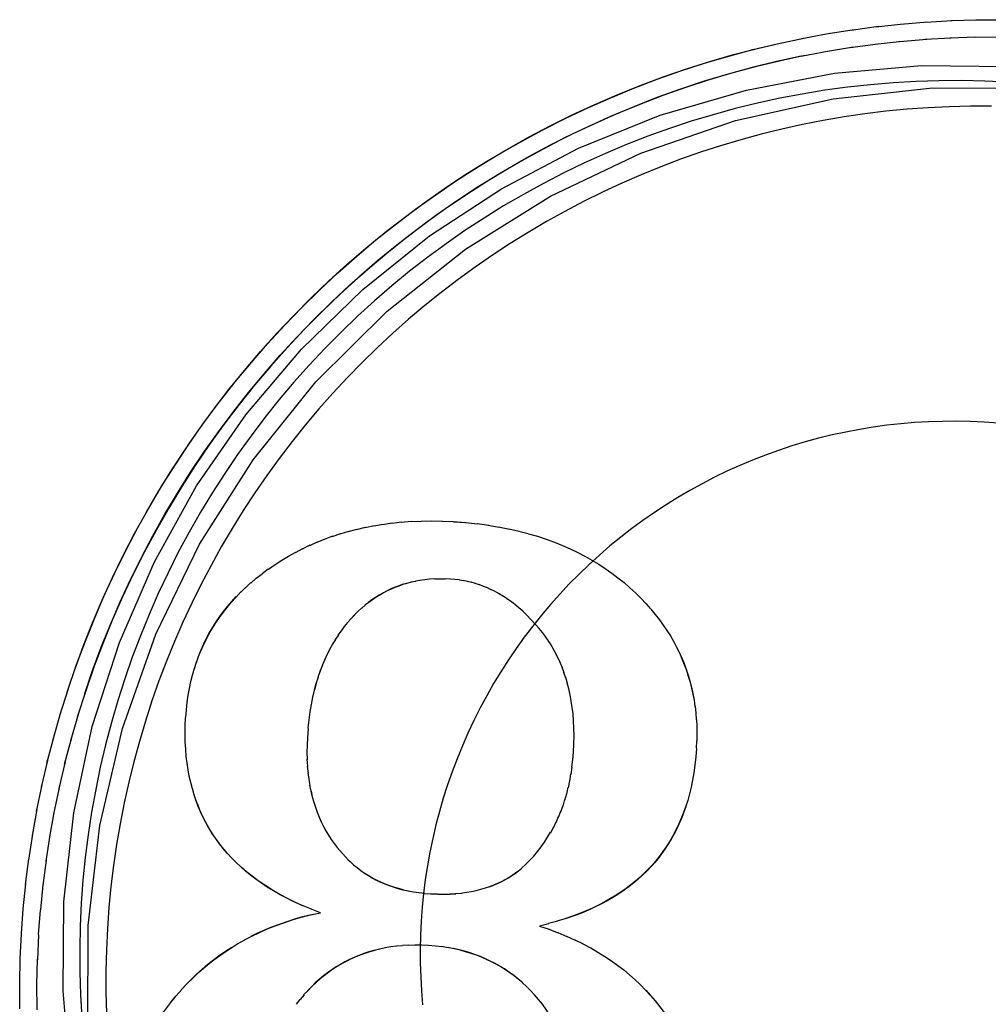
# Model space of a CAD drawing. Header units: inches. Extents: x 0 to 304, y 0 to 196.
# Tile 113 of 129: x 167.3201 to 167.4047, y 136.8245 to 136.9106. Entities that reach past the tile are written whole.
import ezdxf

# ---------------------------------------------------------------- set-up
doc = ezdxf.new("R2010")
doc.units = ezdxf.units.IN
doc.header["$LTSCALE"] = 16.696429
doc.header["$MEASUREMENT"] = 0
doc.linetypes.add('HIDDEN', pattern=[0.2, 0.1, -0.1])
doc.layers.add('DEFAULT_2', color=8, linetype='HIDDEN')

msp = doc.modelspace()

# ---------------------------------------------------------------- linework, layer by layer
at = {"layer": 'DEFAULT_2', "color": 8, "linetype": 'HIDDEN'}
for p, q in [((167.394898, 136.909982), (167.397278, 136.910243)), ((167.397075, 136.910215), (167.399424, 136.910412)), ((167.399256, 136.910393), (167.401575, 136.910528)), ((167.401441, 136.910514), (167.403727, 136.910589)), ((167.403629, 136.910579), (167.40588, 136.910595)), ((167.388416, 136.908945), (167.390873, 136.909408)), ((167.390568, 136.909346), (167.393001, 136.90974)), ((167.392729, 136.909692), (167.395136, 136.910018)), ((167.386275, 136.908489), (167.388754, 136.909022)), ((167.392663, 136.908166), (167.39507, 136.9085)), ((167.394829, 136.908462), (167.397208, 136.90873)), ((167.397001, 136.908701), (167.399351, 136.908904)), ((167.39918, 136.908884), (167.401497, 136.909023)), ((167.401362, 136.909009), (167.403646, 136.909087)), ((167.403547, 136.909078), (167.405796, 136.909096)), ((167.388358, 136.907404), (167.390815, 136.907876)), ((167.390506, 136.907813), (167.392939, 136.908215)), ((167.35024, 136.866221), (167.351063, 136.866397)), ((167.351001, 136.866368), (167.351833, 136.866519)), ((167.351783, 136.866494), (167.352626, 136.866621)), ((167.352588, 136.866599), (167.353459, 136.866702)), ((167.353418, 136.866682), (167.354316, 136.866761)), ((167.356996, 136.866785), (167.357973, 136.866741)), ((167.357973, 136.866741), (167.359031, 136.866661)), ((167.357989, 136.866726), (167.359058, 136.866645)), ((167.359031, 136.866661), (167.36008, 136.86654)), ((167.360038, 136.866558), (167.361054, 136.86641)), ((167.360987, 136.866433), (167.361983, 136.866257)), ((167.346714, 136.865196), (167.347439, 136.865477)), ((167.347386, 136.865438), (167.34813, 136.8657)), ((167.348073, 136.865662), (167.348833, 136.865903)), ((167.348777, 136.865868), (167.349555, 136.866086)), ((167.349499, 136.866054), (167.3503, 136.866252)), ((167.361902, 136.866284), (167.362873, 136.866083)), ((167.362816, 136.866107), (167.363724, 136.865889)), ((167.363697, 136.865908), (167.364518, 136.865695)), ((167.344784, 136.864357), (167.345446, 136.864692)), ((167.345414, 136.864655), (167.346097, 136.864973)), ((167.346057, 136.864935), (167.346762, 136.865235)), ((167.34356, 136.863705), (167.344185, 136.864074)), ((167.344167, 136.864041), (167.34481, 136.864393)), ((167.341249, 136.8622), (167.341788, 136.862597)), ((167.339794, 136.86095), (167.340265, 136.861404)), ((167.354301, 136.861427), (167.353872, 136.861337)), ((167.354684, 136.86151), (167.354251, 136.861435)), ((167.357726, 136.861708), (167.357239, 136.861728)), ((167.358854, 136.861562), (167.35849, 136.861619)), ((167.359212, 136.861491), (167.358821, 136.86158)), ((167.359565, 136.861408), (167.359172, 136.861512)), ((167.359914, 136.86131), (167.359521, 136.86143)), ((167.36026, 136.8612), (167.359867, 136.861335)), ((167.360603, 136.861075), (167.360211, 136.861226)), ((167.338946, 136.860105), (167.33939, 136.860593)), ((167.339358, 136.86053), (167.339817, 136.861002)), ((167.360944, 136.860936), (167.360555, 136.861103)), ((167.361284, 136.860782), (167.360897, 136.860965)), ((167.361624, 136.860613), (167.361239, 136.860812)), ((167.361963, 136.860427), (167.361577, 136.860644)), ((167.362303, 136.860223), (167.361918, 136.860459)), ((167.373904, 136.860486), (167.374056, 136.860338)), ((167.362644, 136.860002), (167.362267, 136.860251)), ((167.362987, 136.85976), (167.362618, 136.860024)), ((167.363312, 136.859517), (167.362963, 136.859782)), ((167.349347, 136.858582), (167.349043, 136.85826)), ((167.350268, 136.859428), (167.349959, 136.859165)), ((167.365497, 136.857366), (167.36439, 136.858567)), ((167.365748, 136.85705), (167.365481, 136.857382)), ((167.366027, 136.856684), (167.365768, 136.85703)), ((167.347411, 136.856013), (167.347133, 136.855552)), ((167.347657, 136.856424), (167.347371, 136.855987)), ((167.347914, 136.85682), (167.347617, 136.8564)), ((167.366272, 136.856328), (167.366004, 136.856709)), ((167.366506, 136.855963), (167.366248, 136.856357)), ((167.366727, 136.855587), (167.36648, 136.855995)), ((167.376935, 136.856749), (167.377225, 136.856237)), ((167.346948, 136.855138), (167.346693, 136.854637)), ((167.347174, 136.855584), (167.346907, 136.855101)), ((167.366937, 136.8552), (167.3667, 136.855623)), ((167.367135, 136.854801), (167.366909, 136.855239)), ((167.33533, 136.853876), (167.335508, 136.854481)), ((167.335506, 136.854417), (167.335705, 136.855018)), ((167.346732, 136.854674), (167.346491, 136.854154)), ((167.367321, 136.854389), (167.367107, 136.854841)), ((167.367495, 136.853963), (167.367294, 136.854429)), ((167.33517, 136.853319), (167.335325, 136.853924)), ((167.346333, 136.853682), (167.346118, 136.853114)), ((167.346527, 136.854188), (167.346299, 136.853645)), ((167.367658, 136.853522), (167.367471, 136.853999)), ((167.367808, 136.853065), (167.367636, 136.853555)), ((167.345981, 136.852599), (167.345823, 136.852019)), ((167.346151, 136.853152), (167.345951, 136.852567)), ((167.367946, 136.852591), (167.367786, 136.853102)), ((167.323564, 136.849777), (167.32432, 136.852161)), ((167.334687, 136.850947), (167.334777, 136.851571)), ((167.379009, 136.85117), (167.379089, 136.85055)), ((167.322978, 136.847705), (167.323663, 136.850074)), ((167.379095, 136.850608), (167.379154, 136.849984)), ((167.379164, 136.850033), (167.379202, 136.849407)), ((167.325193, 136.84995), (167.324499, 136.847582)), ((167.345262, 136.848658), (167.345203, 136.847879)), ((167.322444, 136.845619), (167.32306, 136.84797)), ((167.324583, 136.847851), (167.323959, 136.845501)), ((167.379234, 136.847582), (167.379205, 136.846928)), ((167.345149, 136.846577), (167.345179, 136.845922)), ((167.36842, 136.845911), (167.368473, 136.846587)), ((167.368458, 136.846602), (167.36849, 136.847324)), ((167.321963, 136.843519), (167.322511, 136.845851)), ((167.324027, 136.845737), (167.323474, 136.843407)), ((167.345162, 136.845964), (167.345213, 136.845327)), ((167.368334, 136.845287), (167.368405, 136.84593)), ((167.334792, 136.845034), (167.334704, 136.845614)), ((167.345195, 136.845373), (167.345265, 136.844757)), ((167.368258, 136.844643), (167.368349, 136.845263)), ((167.345248, 136.84479), (167.345319, 136.844228)), ((167.345335, 136.84421), (167.345421, 136.843685)), ((167.368024, 136.843475), (167.368139, 136.844092)), ((167.368149, 136.844047), (167.368245, 136.844677)), ((167.321536, 136.841409), (167.322016, 136.843719)), ((167.323528, 136.843609), (167.323042, 136.8413)), ((167.335307, 136.842845), (167.335151, 136.843407)), ((167.345522, 136.84318), (167.345638, 136.842694)), ((167.367882, 136.842923), (167.368016, 136.843524)), ((167.367553, 136.841878), (167.367722, 136.842445)), ((167.367725, 136.842392), (167.367877, 136.842975)), ((167.321162, 136.839288), (167.321577, 136.841575)), ((167.323084, 136.841469), (167.322665, 136.839184)), ((167.367165, 136.8409), (167.367366, 136.841437)), ((167.367366, 136.841381), (167.367551, 136.841933)), ((167.366949, 136.840433), (167.367166, 136.840954)), ((167.366473, 136.839539), (167.366718, 136.840025)), ((167.366718, 136.83998), (167.36695, 136.840484)), ((167.320842, 136.837159), (167.321193, 136.83942)), ((167.322696, 136.839317), (167.322343, 136.837058)), ((167.347818, 136.838242), (167.348763, 136.837189)), ((167.320577, 136.835022), (167.320865, 136.837256)), ((167.322365, 136.837157), (167.322075, 136.834924)), ((167.338958, 136.836957), (167.338574, 136.837344)), ((167.320365, 136.832879), (167.320592, 136.835084)), ((167.322091, 136.834988), (167.321873, 136.832814)), ((167.353998, 136.834466), (167.354468, 136.834378)), ((167.355478, 136.834245), (167.356021, 136.834202)), ((167.356005, 136.834218), (167.356587, 136.834193)), ((167.35765, 136.834198), (167.35819, 136.834215)), ((167.358142, 136.834228), (167.358666, 136.834261)), ((167.320208, 136.830731), (167.320365, 136.832879)), ((167.321705, 136.830641), (167.321862, 136.832786)), ((167.34634, 136.83255), (167.345488, 136.832887)), ((167.367823, 136.83204), (167.367025, 136.831813)), ((167.366311, 136.831596), (167.365488, 136.831393)), ((167.365488, 136.831393), (167.366331, 136.831105)), ((167.36709, 136.831812), (167.366274, 136.831606)), ((167.366312, 136.831121), (167.367135, 136.830804)), ((167.320111, 136.828536), (167.320215, 136.830723)), ((167.321713, 136.830633), (167.321609, 136.828449)), ((167.339105, 136.829833), (167.339724, 136.830183)), ((167.367108, 136.830823), (167.367898, 136.830489)), ((167.367857, 136.830516), (167.368624, 136.830162)), ((167.368576, 136.830193), (167.369315, 136.829823)), ((167.338504, 136.829465), (167.339139, 136.829877)), ((167.351561, 136.829377), (167.351028, 136.829265)), ((167.35203, 136.829473), (167.351496, 136.829381)), ((167.353532, 136.829669), (167.353015, 136.82962)), ((167.354051, 136.829717), (167.353518, 136.829685)), ((167.357511, 136.829491), (167.356931, 136.82959)), ((167.369285, 136.829845), (167.369966, 136.829484)), ((167.320064, 136.826349), (167.320105, 136.828579)), ((167.321563, 136.826264), (167.321603, 136.828492)), ((167.364026, 136.826414), (167.363596, 136.826785)), ((167.320072, 136.82416), (167.320056, 136.826427)), ((167.321574, 136.824078), (167.321556, 136.826343)), ((167.364387, 136.826079), (167.36397, 136.826465)), ((167.364432, 136.826035), (167.364343, 136.826121)), ((167.364741, 136.825724), (167.364448, 136.826019)), ((167.333259, 136.824726), (167.333722, 136.825296)), ((167.333722, 136.825296), (167.334219, 136.825832)), ((167.344922, 136.825386), (167.344575, 136.82498)), ((167.36509, 136.825349), (167.364709, 136.825756)), ((167.374787, 136.825777), (167.375214, 136.825307)), ((167.344546, 136.824978), (167.344211, 136.824554))]:
    msp.add_line(p, q, dxfattribs=at)
for points in [[(167.324203, 136.851833), (167.325031, 136.854231), (167.325795, 136.856282), (167.326612, 136.858313), (167.327481, 136.860322), (167.328401, 136.862308), (167.329371, 136.86427), (167.330392, 136.866206), (167.331463, 136.868115), (167.332582, 136.869996), (167.33375, 136.871847), (167.334964, 136.873668), (167.336226, 136.875457), (167.337532, 136.877213), (167.338884, 136.878934), (167.340279, 136.88062), (167.341718, 136.88227), (167.343198, 136.883882), (167.34472, 136.885456), (167.346281, 136.88699), (167.347881, 136.888483), (167.34952, 136.889934), (167.351195, 136.891343), (167.352906, 136.892708), (167.354651, 136.894029), (167.35643, 136.895304), (167.358241, 136.896533), (167.360083, 136.897715), (167.361955, 136.898849), (167.363856, 136.899935), (167.365783, 136.900971), (167.367737, 136.901958), (167.369716, 136.902893), (167.371718, 136.903778), (167.373742, 136.904611), (167.375787, 136.905391), (167.377851, 136.906118), (167.379934, 136.906792), (167.382033, 136.907412), (167.384147, 136.907978), (167.386275, 136.908489)], [(167.324894, 136.853873), (167.325636, 136.855895), (167.326429, 136.857897), (167.327272, 136.859878), (167.328165, 136.861837), (167.329108, 136.863774), (167.3301, 136.865685), (167.331139, 136.867571), (167.332226, 136.86943), (167.33336, 136.871261), (167.33454, 136.873062), (167.335765, 136.874833), (167.337034, 136.876573), (167.338348, 136.87828), (167.339704, 136.879952), (167.341101, 136.881591), (167.34254, 136.883193), (167.34402, 136.884758), (167.345538, 136.886285), (167.347094, 136.887773), (167.348688, 136.889221), (167.350318, 136.890629), (167.351983, 136.891995), (167.353682, 136.893318), (167.355414, 136.894597), (167.357178, 136.895833), (167.358972, 136.897023), (167.360796, 136.898168), (167.362649, 136.899265), (167.364529, 136.900316), (167.366434, 136.901319), (167.368365, 136.902273), (167.370319, 136.903178), (167.372296, 136.904033), (167.374293, 136.904837), (167.37631, 136.905591), (167.378346, 136.906294), (167.380399, 136.906944), (167.382467, 136.907543), (167.38455, 136.908089), (167.386646, 136.908582)], [(167.388358, 136.907404), (167.386223, 136.906938), (167.3841, 136.906417), (167.381991, 136.905841), (167.379898, 136.905209), (167.377823, 136.904523), (167.375766, 136.903783), (167.373729, 136.90299), (167.371714, 136.902143), (167.369722, 136.901244), (167.367753, 136.900293), (167.365811, 136.89929), (167.363895, 136.898238), (167.362007, 136.897135), (167.360149, 136.895984), (167.358322, 136.894784), (167.356527, 136.893537), (167.354765, 136.892243), (167.353037, 136.890903), (167.351345, 136.889519), (167.34969, 136.888091), (167.348073, 136.88662), (167.346495, 136.885108), (167.344957, 136.883554), (167.343461, 136.881961), (167.342006, 136.880329), (167.340595, 136.87866), (167.339228, 136.876954), (167.337906, 136.875213), (167.33663, 136.873438), (167.335401, 136.87163), (167.334219, 136.869791), (167.333087, 136.867922), (167.332003, 136.866023), (167.33097, 136.864097), (167.329987, 136.862144), (167.329056, 136.860167), (167.328177, 136.858165), (167.327351, 136.856141), (167.326577, 136.854097), (167.325858, 136.852033), (167.325092, 136.849649)], [(167.325737, 136.8517), (167.326436, 136.853734), (167.327186, 136.855748), (167.327988, 136.857743), (167.328842, 136.859717), (167.329746, 136.861668), (167.330699, 136.863595), (167.331702, 136.865497), (167.332754, 136.867372), (167.333853, 136.86922), (167.335, 136.871039), (167.336193, 136.872827), (167.337432, 136.874585), (167.338716, 136.876309), (167.340044, 136.878001), (167.341415, 136.879657), (167.342828, 136.881278), (167.344282, 136.882861), (167.345776, 136.884407), (167.34731, 136.885914), (167.348882, 136.887381), (167.350492, 136.888806), (167.352137, 136.89019), (167.353818, 136.891531), (167.355533, 136.892829), (167.35728, 136.894082), (167.359059, 136.895289), (167.360869, 136.89645), (167.362708, 136.897564), (167.364575, 136.898631), (167.366469, 136.899649), (167.368388, 136.900618), (167.370332, 136.901537), (167.372298, 136.902406), (167.374287, 136.903224), (167.376296, 136.90399), (167.378324, 136.904705), (167.380369, 136.905367), (167.382431, 136.905976), (167.384508, 136.906532), (167.386599, 136.907034), (167.388702, 136.907482)], [(167.323925, 136.833501), (167.324802, 136.841272), (167.326405, 136.848816), (167.328772, 136.85617), (167.331827, 136.863216), (167.335527, 136.869855), (167.339828, 136.876063), (167.344681, 136.881795), (167.350053, 136.887021), (167.355889, 136.891705), (167.362183, 136.895822), (167.368919, 136.899355), (167.376048, 136.902248), (167.383589, 136.904448), (167.391297, 136.905918), (167.398891, 136.90659), (167.406457, 136.90651)], [(167.406422, 136.905132), (167.404421, 136.905227), (167.402419, 136.905269), (167.400416, 136.905259), (167.398415, 136.905197), (167.396415, 136.905082), (167.39442, 136.904914), (167.392429, 136.904695), (167.390445, 136.904423), (167.388468, 136.9041), (167.386501, 136.903725), (167.384544, 136.903299), (167.382599, 136.902822), (167.380668, 136.902293), (167.37875, 136.901715), (167.376849, 136.901086), (167.374964, 136.900408), (167.373098, 136.899681), (167.371252, 136.898906), (167.369427, 136.898082), (167.367623, 136.89721), (167.365844, 136.896292), (167.364088, 136.895328), (167.362359, 136.894318), (167.360657, 136.893263), (167.358983, 136.892163), (167.357338, 136.891021), (167.355724, 136.889835), (167.354141, 136.888608), (167.352591, 136.88734), (167.351075, 136.886032), (167.349593, 136.884684), (167.348148, 136.883298), (167.346739, 136.881875), (167.345367, 136.880415), (167.344035, 136.87892), (167.342742, 136.877391), (167.341489, 136.875828), (167.340278, 136.874233), (167.339109, 136.872607), (167.337983, 136.870951), (167.336901, 136.869266), (167.335863, 136.867553), (167.33487, 136.865814), (167.333924, 136.864049), (167.333023, 136.86226), (167.33217, 136.860448), (167.331365, 136.858615), (167.330608, 136.856761), (167.329899, 136.854887), (167.32924, 136.852996), (167.328631, 136.851088), (167.328072, 136.849165), (167.327563, 136.847228), (167.327105, 136.845279), (167.326699, 136.843318), (167.326344, 136.841347), (167.32604, 136.839367), (167.325789, 136.83738), (167.32559, 136.835388), (167.325442, 136.83339)], [(167.32603, 136.831445), (167.327061, 136.840186), (167.329031, 136.848652), (167.33196, 136.856894), (167.335785, 136.86476), (167.340474, 136.872143), (167.345953, 136.878961), (167.352168, 136.885116), (167.359027, 136.890543), (167.366456, 136.895161), (167.37435, 136.898926), (167.38262, 136.901775), (167.391154, 136.903689), (167.399851, 136.904627), (167.408597, 136.904594), (167.417284, 136.903573), (167.425803, 136.901595), (167.434045, 136.898666), (167.44191, 136.894842), (167.449294, 136.890153), (167.456111, 136.884674), (167.458363, 136.882559)], [(167.405009, 136.903039), (167.40316, 136.903039), (167.401312, 136.902994), (167.399465, 136.902904), (167.397622, 136.90277), (167.395782, 136.902592), (167.393947, 136.902369), (167.392117, 136.902102), (167.390295, 136.901791), (167.388481, 136.901435), (167.386676, 136.901037), (167.384881, 136.900594), (167.383097, 136.900108), (167.381326, 136.89958), (167.379568, 136.899008), (167.377824, 136.898395), (167.376095, 136.897739), (167.374383, 136.897042), (167.372688, 136.896304), (167.371012, 136.895525), (167.369355, 136.894705), (167.367718, 136.893846), (167.366102, 136.892948), (167.364509, 136.892011), (167.362938, 136.891035), (167.361392, 136.890022), (167.359871, 136.888972), (167.358375, 136.887885), (167.356906, 136.886763), (167.355465, 136.885605), (167.354052, 136.884413), (167.352668, 136.883187), (167.351315, 136.881928), (167.349992, 136.880637), (167.3487, 136.879314), (167.347441, 136.87796), (167.346215, 136.876576), (167.345023, 136.875164), (167.343866, 136.873722), (167.342743, 136.872253), (167.341657, 136.870758), (167.340606, 136.869236), (167.339593, 136.86769), (167.338618, 136.86612), (167.337681, 136.864526), (167.336782, 136.86291), (167.335923, 136.861274), (167.335104, 136.859616), (167.334325, 136.85794), (167.333586, 136.856245), (167.332889, 136.854533), (167.332234, 136.852805), (167.33162, 136.851061), (167.331049, 136.849303), (167.33052, 136.847531), (167.330034, 136.845747), (167.329592, 136.843952), (167.329193, 136.842147), (167.328838, 136.840333), (167.328527, 136.838511), (167.328259, 136.836682), (167.328036, 136.834847), (167.327858, 136.833007), (167.327724, 136.831163)], [(167.405587, 136.875329), (167.404373, 136.875418), (167.403157, 136.875476), (167.40194, 136.875502), (167.400723, 136.875495), (167.399506, 136.875457), (167.398291, 136.875387), (167.397078, 136.875286), (167.395868, 136.875152), (167.394662, 136.874987), (167.393461, 136.874791), (167.392265, 136.874563), (167.391075, 136.874304), (167.389893, 136.874014), (167.388719, 136.873693), (167.387554, 136.873341), (167.386398, 136.872959), (167.385252, 136.872547), (167.384118, 136.872105), (167.382996, 136.871633), (167.381886, 136.871133), (167.38079, 136.870603), (167.379708, 136.870045), (167.378641, 136.869459), (167.37759, 136.868845), (167.376556, 136.868203), (167.375538, 136.867535), (167.374538, 136.866841), (167.373557, 136.86612), (167.372595, 136.865374), (167.371653, 136.864603), (167.370731, 136.863808), (167.369831, 136.862989), (167.368952, 136.862147), (167.368095, 136.861282), (167.367262, 136.860394), (167.366452, 136.859486), (167.365666, 136.858556), (167.364905, 136.857606), (167.364168, 136.856637), (167.363458, 136.855648), (167.362773, 136.854641), (167.362116, 136.853617), (167.361485, 136.852576), (167.360881, 136.851519), (167.360306, 136.850446), (167.359759, 136.849359), (167.35924, 136.848257), (167.358751, 136.847143), (167.35829, 136.846016), (167.35786, 136.844877), (167.357459, 136.843728), (167.357089, 136.842568), (167.356749, 136.841399), (167.35644, 136.840222), (167.356162, 136.839037), (167.355914, 136.837845), (167.355699, 136.836647), (167.355514, 136.835443), (167.355361, 136.834236), (167.35524, 136.833025), (167.355151, 136.83181)], [(167.354273, 136.866742), (167.355156, 136.866778), (167.356069, 136.866788), (167.357013, 136.866771)], [(167.364541, 136.865677), (167.365326, 136.865446), (167.36608, 136.865198), (167.366807, 136.864933), (167.367507, 136.864652), (167.368183, 136.864355), (167.368836, 136.864042), (167.369468, 136.863713), (167.370081, 136.863368), (167.370674, 136.863008), (167.37125, 136.862631), (167.37181, 136.862237), (167.372355, 136.861826), (167.372885, 136.861398), (167.373401, 136.860951), (167.373904, 136.860486)], [(167.341804, 136.862581), (167.342379, 136.862976), (167.342965, 136.86335), (167.34356, 136.863705)], [(167.340255, 136.861365), (167.340742, 136.861776), (167.341259, 136.862181)], [(167.353928, 136.861332), (167.353564, 136.861225), (167.353209, 136.861105), (167.352861, 136.860973), (167.35252, 136.860828), (167.352185, 136.86067), (167.351855, 136.860499), (167.351531, 136.860315), (167.35121, 136.860116), (167.350893, 136.859903), (167.350579, 136.859674), (167.350223, 136.859419)], [(167.353872, 136.861337), (167.353504, 136.861226), (167.353144, 136.861102), (167.352792, 136.860966), (167.35245, 136.860819), (167.352116, 136.860659), (167.351789, 136.860487), (167.351468, 136.860302), (167.35115, 136.860103), (167.350836, 136.859889), (167.350528, 136.859662)], [(167.356326, 136.861721), (167.355894, 136.861693), (167.355465, 136.86165), (167.355047, 136.861592), (167.354643, 136.86152)], [(167.357256, 136.861713), (167.356788, 136.861717), (167.356337, 136.861705)], [(167.358464, 136.861636), (167.358098, 136.861678), (167.357726, 136.861708)], [(167.374056, 136.860338), (167.374373, 136.860022), (167.374815, 136.859557)], [(167.335699, 136.854946), (167.335919, 136.855539), (167.33615, 136.856051), (167.336397, 136.856551), (167.336661, 136.857038), (167.33694, 136.857514), (167.337236, 136.857979), (167.337549, 136.858434), (167.337877, 136.858878), (167.338223, 136.859315), (167.338593, 136.859749), (167.338983, 136.860176)], [(167.335908, 136.855462), (167.336133, 136.855966), (167.336374, 136.85646), (167.336632, 136.856943), (167.336907, 136.857418), (167.337199, 136.857884), (167.33751, 136.858342), (167.337839, 136.858792), (167.338187, 136.859236), (167.338556, 136.859673), (167.338946, 136.860105)], [(167.36439, 136.858567), (167.364035, 136.858902), (167.363682, 136.859212), (167.363333, 136.859498)], [(167.37436, 136.860035), (167.374802, 136.85957), (167.375214, 136.859107)], [(167.349924, 136.859164), (167.349627, 136.85889), (167.349328, 136.858593), (167.349028, 136.858275)], [(167.375229, 136.859093), (167.375616, 136.858627), (167.375979, 136.858161), (167.376319, 136.857692), (167.376638, 136.857222), (167.376935, 136.856749)], [(167.349028, 136.858275), (167.348723, 136.857927), (167.348429, 136.857565), (167.348145, 136.857188), (167.347874, 136.856799)], [(167.377212, 136.856272), (167.377484, 136.855749), (167.377726, 136.855255), (167.377949, 136.854755), (167.378153, 136.854253), (167.378338, 136.853746), (167.378506, 136.853233), (167.378656, 136.852714), (167.378789, 136.85219), (167.378905, 136.851657), (167.379006, 136.851109)], [(167.37747, 136.855791), (167.37771, 136.855306), (167.377932, 136.854816), (167.378136, 136.854319), (167.378324, 136.853816), (167.378494, 136.853306), (167.378648, 136.852787), (167.378785, 136.852258), (167.378905, 136.85172), (167.379009, 136.85117)], [(167.334579, 136.849611), (167.334631, 136.85028), (167.334702, 136.850927), (167.334793, 136.851553), (167.334901, 136.852159), (167.335027, 136.852748), (167.33517, 136.853319)], [(167.345951, 136.852567), (167.345798, 136.851994), (167.345656, 136.851387), (167.345528, 136.850753), (167.345418, 136.850099), (167.345324, 136.84941), (167.345247, 136.848674)], [(167.368264, 136.851064), (167.368167, 136.851598), (167.368052, 136.852124), (167.367924, 136.852629)], [(167.368473, 136.846587), (167.368506, 136.847318), (167.368517, 136.848016), (167.368506, 136.84868), (167.368475, 136.849314), (167.368426, 136.84992), (167.36836, 136.8505), (167.368278, 136.851055)], [(167.334689, 136.84563), (167.334619, 136.846219), (167.334568, 136.846832), (167.334534, 136.847477), (167.334521, 136.848156), (167.334531, 136.848873), (167.334564, 136.849627)], [(167.379214, 136.849443), (167.379246, 136.848838), (167.379258, 136.848215), (167.37925, 136.847573)], [(167.345203, 136.847879), (167.345173, 136.847197), (167.345165, 136.846544)], [(167.379221, 136.846912), (167.379164, 136.84617), (167.379088, 136.84546), (167.378994, 136.844785), (167.378882, 136.844139), (167.378754, 136.843522), (167.378611, 136.84293), (167.378454, 136.842362)], [(167.335149, 136.843373), (167.335006, 136.843924), (167.33488, 136.844489), (167.334775, 136.845054)], [(167.345405, 136.843697), (167.345508, 136.843187), (167.345627, 136.842693), (167.34576, 136.842218), (167.345904, 136.841765), (167.346063, 136.841328), (167.346236, 136.840901), (167.346422, 136.840487), (167.346619, 136.84009), (167.346828, 136.839704), (167.347052, 136.839328), (167.347289, 136.838961), (167.347539, 136.838605), (167.347802, 136.838258)], [(167.338258, 136.837688), (167.337924, 136.838075), (167.337607, 136.838468), (167.337308, 136.838869), (167.337025, 136.839278), (167.336758, 136.839694), (167.336506, 136.84012), (167.336269, 136.840554), (167.336047, 136.840999), (167.335839, 136.841455), (167.335646, 136.841923), (167.335466, 136.842404), (167.335302, 136.842898)], [(167.338611, 136.837307), (167.338191, 136.837761), (167.337825, 136.838191), (167.337481, 136.838628), (167.337163, 136.839068), (167.336866, 136.839513), (167.336589, 136.839965), (167.336331, 136.840424), (167.336092, 136.840889), (167.335872, 136.841361), (167.335668, 136.841842), (167.33548, 136.842336), (167.335307, 136.842845)], [(167.378454, 136.842362), (167.378249, 136.841778), (167.378049, 136.841221), (167.377833, 136.84068), (167.377606, 136.840168), (167.377367, 136.839679), (167.377117, 136.839211), (167.376854, 136.838761), (167.376577, 136.838324), (167.376287, 136.837902), (167.375983, 136.837494), (167.375666, 136.837098), (167.375336, 136.836716), (167.374992, 136.836346), (167.374631, 136.835985), (167.374257, 136.835637), (167.373874, 136.835305), (167.373478, 136.834985), (167.37307, 136.834676), (167.372643, 136.834376), (167.372191, 136.83408), (167.371712, 136.833789), (167.371201, 136.833502), (167.370668, 136.833224), (167.370126, 136.832963), (167.369566, 136.832715), (167.368988, 136.832479), (167.368379, 136.832252), (167.367725, 136.832029)], [(167.378283, 136.841817), (167.378098, 136.841293), (167.3779, 136.840788), (167.37769, 136.840301), (167.377467, 136.83983), (167.377231, 136.839375), (167.376983, 136.838935), (167.376722, 136.838509), (167.376449, 136.838095), (167.376162, 136.837693), (167.375861, 136.837303), (167.375547, 136.836923), (167.375218, 136.836553), (167.374874, 136.836193), (167.374513, 136.835842), (167.374136, 136.8355), (167.373741, 136.835166), (167.373327, 136.834841), (167.372894, 136.834524), (167.372439, 136.834214), (167.371961, 136.833913), (167.371458, 136.833619), (167.37093, 136.833334), (167.370374, 136.833057), (167.369787, 136.832788), (167.369168, 136.832529), (167.368514, 136.832279), (167.367823, 136.83204)], [(167.364995, 136.837507), (167.365324, 136.837903), (167.365636, 136.838308), (167.365931, 136.838721), (167.366209, 136.839145), (167.366471, 136.83958)], [(167.348748, 136.837204), (167.348942, 136.837019), (167.349246, 136.836749), (167.349558, 136.836492), (167.349877, 136.836251), (167.350205, 136.836024), (167.350538, 136.835812), (167.35088, 136.835613), (167.351231, 136.835427), (167.351593, 136.835254), (167.351966, 136.835092), (167.35235, 136.834943), (167.352742, 136.834808), (167.35315, 136.834685), (167.353583, 136.834572)], [(167.363954, 136.836473), (167.364222, 136.836709), (167.364484, 136.836959), (167.364742, 136.837225), (167.364995, 136.837507)], [(167.345552, 136.832852), (167.344705, 136.833213), (167.343976, 136.833547), (167.343298, 136.833885), (167.342671, 136.834222), (167.342074, 136.834571), (167.341478, 136.834948), (167.340905, 136.835339), (167.340372, 136.835734), (167.339873, 136.836133), (167.339411, 136.836533), (167.338942, 136.836972)], [(167.344808, 136.83316), (167.344111, 136.833475), (167.343455, 136.833797), (167.342837, 136.834124), (167.342254, 136.834457), (167.341704, 136.834795), (167.341185, 136.835139), (167.340694, 136.835487), (167.340231, 136.835841), (167.339792, 136.836199), (167.339376, 136.836563)], [(167.358633, 136.834275), (167.359107, 136.834338), (167.359548, 136.834414), (167.359969, 136.834504), (167.360377, 136.834607), (167.360768, 136.834722), (167.361141, 136.834849), (167.361499, 136.834987), (167.36184, 136.835133), (167.362169, 136.835291), (167.362491, 136.835461), (167.362803, 136.835642), (167.363105, 136.835834), (167.363397, 136.836036), (167.363679, 136.836249)], [(167.361116, 136.834819), (167.361471, 136.834954), (167.361813, 136.835099), (167.362145, 136.835256), (167.362466, 136.835423), (167.362778, 136.835602), (167.363082, 136.835793), (167.363377, 136.835995), (167.363665, 136.83621), (167.363946, 136.836437)], [(167.35018, 136.836035), (167.350508, 136.835824), (167.350846, 136.835626), (167.351193, 136.835439), (167.351552, 136.835264), (167.351922, 136.835101), (167.352306, 136.83495), (167.352704, 136.834811), (167.353118, 136.834683), (167.353548, 136.834568), (167.354031, 136.834471)], [(167.354485, 136.834387), (167.354958, 136.834317), (167.355467, 136.83426)], [(167.356607, 136.834177), (167.357163, 136.834171), (167.35769, 136.834185)], [(167.347364, 136.772907), (167.343384, 136.777097), (167.338666, 136.782985), (167.334534, 136.789309), (167.331015, 136.796032), (167.328151, 136.803099), (167.325979, 136.810479), (167.324529, 136.818065), (167.323854, 136.825724), (167.323925, 136.833501)], [(167.325442, 136.83339), (167.325348, 136.83139), (167.325305, 136.829388), (167.325315, 136.827385), (167.325378, 136.825384), (167.325493, 136.823384)], [(167.339703, 136.830196), (167.340362, 136.830516), (167.34102, 136.830833), (167.341701, 136.831132), (167.342404, 136.831414), (167.343133, 136.831678), (167.343889, 136.831924), (167.344674, 136.832152), (167.345491, 136.832361), (167.34634, 136.83255)], [(167.340283, 136.8305), (167.340877, 136.830789), (167.341484, 136.831062), (167.342109, 136.83132), (167.342761, 136.831567), (167.343431, 136.831799), (167.344111, 136.832012), (167.344815, 136.83221), (167.345554, 136.832395)], [(167.349407, 136.770918), (167.345505, 136.775018), (167.340078, 136.781876), (167.335461, 136.789305), (167.331696, 136.797199), (167.328847, 136.805469), (167.326934, 136.814003), (167.326, 136.822644), (167.32603, 136.831445)], [(167.327724, 136.831163), (167.327635, 136.829316), (167.32759, 136.827468), (167.32759, 136.82562), (167.327635, 136.823772)], [(167.355151, 136.83181), (167.355093, 136.830594), (167.355067, 136.829378), (167.355073, 136.82816), (167.355111, 136.826944), (167.355181, 136.825728), (167.355283, 136.824515)], [(167.334162, 136.825802), (167.334711, 136.826361), (167.335214, 136.826866), (167.335728, 136.827349), (167.336256, 136.827811), (167.336796, 136.828253), (167.33735, 136.828675), (167.337919, 136.829079), (167.338504, 136.829465)], [(167.334611, 136.826289), (167.335067, 136.826754), (167.335534, 136.827201), (167.336015, 136.827633), (167.336507, 136.828049), (167.337011, 136.828448), (167.337526, 136.82883), (167.338052, 136.829195), (167.338589, 136.829544)], [(167.352998, 136.829636), (167.352489, 136.829569), (167.351986, 136.829483)], [(167.355204, 136.829709), (167.354625, 136.829715), (167.354068, 136.829701)], [(167.355789, 136.829699), (167.355185, 136.829724), (167.354605, 136.82973)], [(167.356964, 136.829573), (167.356395, 136.829637), (167.355804, 136.829683)], [(167.363659, 136.82673), (167.363285, 136.827028), (167.362904, 136.827309), (167.362515, 136.827573), (167.362118, 136.827822), (167.361712, 136.828056), (167.361296, 136.828274), (167.36087, 136.828478), (167.360432, 136.828667), (167.359982, 136.828842), (167.359519, 136.829002), (167.359041, 136.829147), (167.358548, 136.829277), (167.358038, 136.829392), (167.357461, 136.829512)], [(167.363596, 136.826785), (167.363215, 136.827085), (167.362825, 136.827369), (167.362427, 136.827636), (167.362024, 136.827885), (167.361613, 136.828116), (167.361194, 136.828332), (167.360768, 136.828532), (167.360334, 136.828716), (167.359889, 136.828885), (167.359425, 136.829042), (167.35895, 136.829184), (167.358466, 136.829309), (167.35797, 136.829418)], [(167.369975, 136.829472), (167.370606, 136.82911), (167.371208, 136.828737), (167.371784, 136.828352), (167.372335, 136.827955), (167.372864, 136.827548), (167.37337, 136.827128), (167.373856, 136.826697), (167.374261, 136.826314)], [(167.351104, 136.829266), (167.35066, 136.82914), (167.350227, 136.829), (167.349804, 136.828845), (167.34939, 136.828677), (167.348986, 136.828494), (167.348589, 136.828296), (167.348199, 136.828084), (167.347816, 136.827856), (167.347439, 136.827612), (167.347067, 136.827351), (167.346699, 136.827073), (167.346337, 136.826777), (167.345978, 136.826461), (167.345623, 136.826125), (167.345271, 136.825767), (167.34488, 136.825372)], [(167.351028, 136.829265), (167.350576, 136.829134), (167.350134, 136.828988), (167.349704, 136.828828), (167.349284, 136.828653), (167.348875, 136.828463), (167.348476, 136.82826), (167.348087, 136.828043), (167.347708, 136.827813), (167.347337, 136.827569), (167.346971, 136.827308), (167.34661, 136.82703), (167.346249, 136.82673), (167.345894, 136.826414), (167.345552, 136.826086), (167.345215, 136.82574)], [(167.374261, 136.826314), (167.374322, 136.826253), (167.37477, 136.825797), (167.3752, 136.825326), (167.375612, 136.824842), (167.376009, 136.824343), (167.376389, 136.823828), (167.376753, 136.823297), (167.377103, 136.822747), (167.377437, 136.82218)], [(167.332011, 136.822938), (167.332408, 136.823535), (167.332827, 136.824124), (167.333271, 136.824706), (167.333738, 136.82528)], [(167.366736, 136.823118), (167.366412, 136.823624), (167.366084, 136.824102), (167.365753, 136.824548), (167.365415, 136.824969), (167.365066, 136.825373)]]:
    msp.add_lwpolyline(points, dxfattribs=at)

doc.saveas('drawing.dxf')
